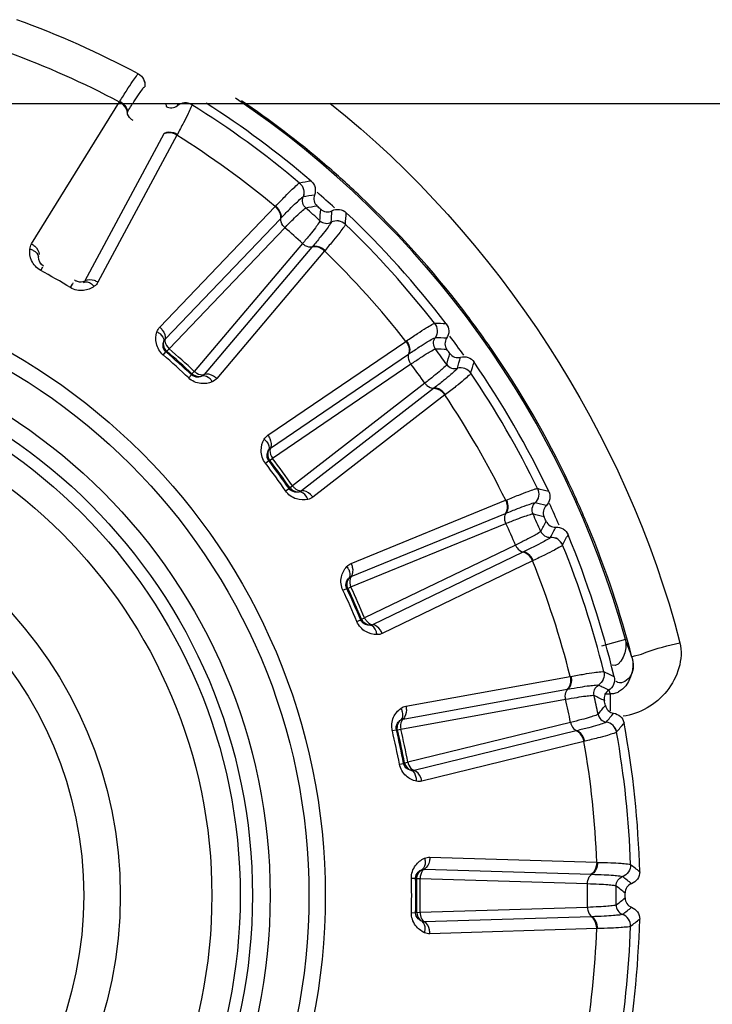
# Model space of a CAD drawing. Header units: millimetres. Extents: x 0 to 4000, y 0 to 3000.
# Tile 85 of 119: x 1580 to 1594, y 1674 to 1693. Entities that reach past the tile are written whole.
import ezdxf

# ---------------------------------------------------------------- set-up
doc = ezdxf.new("R2010")
doc.units = ezdxf.units.MM
doc.header["$LTSCALE"] = 219.99956
doc.layers.get('0').update_dxf_attribs({"linetype": 'CONTINUOUS'})
doc.layers.add('SUPERFICI', color=7, linetype='CONTINUOUS')

msp = doc.modelspace()

# ---------------------------------------------------------------- linework, layer by layer
at = {"color": 9, "linetype": 'CONTINUOUS'}
for p, q in [((1581.913, 1692.381), (1581.914, 1692.381)), ((1579.756, 1688.945), (1581.532, 1691.813)), ((1581.532, 1691.813), (1581.54, 1691.826)), ((1582.466, 1691.78), (1582.475, 1691.721)), ((1582.697, 1691.78), (1582.703, 1691.739)), ((1582.703, 1691.739), (1582.703, 1691.738)), ((1582.99, 1691.78), (1582.993, 1691.758)), ((1582.993, 1691.758), (1582.994, 1691.757)), ((1581.684, 1691.596), (1581.691, 1691.607)), ((1582.428, 1691.167), (1580.832, 1688.197)), ((1582.692, 1691.143), (1581.096, 1688.171)), ((1582.699, 1691.156), (1582.692, 1691.143)), ((1585.171, 1690.175), (1585.171, 1690.175)), ((1585.242, 1689.893), (1585.243, 1689.893)), ((1582.346, 1687.262), (1584.68, 1689.699)), ((1584.68, 1689.699), (1584.69, 1689.71)), ((1582.453, 1687.019), (1584.784, 1689.455)), ((1584.784, 1689.455), (1584.793, 1689.465)), ((1585.81, 1689.383), (1585.81, 1689.382)), ((1586.098, 1689.341), (1586.098, 1689.34)), ((1585.422, 1688.881), (1583.243, 1686.307)), ((1585.431, 1688.891), (1585.422, 1688.881)), ((1585.675, 1688.802), (1583.496, 1686.227)), ((1585.685, 1688.814), (1585.675, 1688.802)), ((1579.94, 1688.409), (1579.98, 1688.483)), ((1580.54, 1688.062), (1580.584, 1688.134)), ((1580.588, 1688.158), (1580.584, 1688.134)), ((1587.899, 1687.34), (1587.899, 1687.34)), ((1584.53, 1685.078), (1587.32, 1686.976)), ((1587.32, 1686.976), (1587.332, 1686.985)), ((1587.91, 1687.05), (1587.911, 1687.05)), ((1582.415, 1686.7), (1582.47, 1686.765)), ((1582.47, 1686.765), (1582.491, 1686.775)), ((1584.584, 1684.818), (1587.371, 1686.716)), ((1587.371, 1686.716), (1587.382, 1686.724)), ((1582.93, 1686.236), (1582.988, 1686.298)), ((1582.997, 1686.32), (1582.988, 1686.298)), ((1588.359, 1686.432), (1588.359, 1686.432)), ((1588.632, 1686.332), (1588.632, 1686.331)), ((1587.875, 1686.022), (1585.209, 1683.958)), ((1588.107, 1685.893), (1585.44, 1683.827)), ((1587.886, 1686.03), (1587.875, 1686.022)), ((1588.119, 1685.902), (1588.107, 1685.893)), ((1584.481, 1684.515), (1584.548, 1684.566)), ((1584.548, 1684.566), (1584.571, 1684.572)), ((1584.888, 1683.953), (1584.958, 1684.001)), ((1584.971, 1684.021), (1584.958, 1684.001)), ((1589.978, 1684), (1589.978, 1684)), ((1586.213, 1682.488), (1589.335, 1683.764)), ((1589.335, 1683.764), (1589.349, 1683.77)), ((1589.928, 1683.714), (1589.929, 1683.713)), ((1586.211, 1682.222), (1589.332, 1683.5)), ((1589.332, 1683.5), (1589.344, 1683.505)), ((1590.24, 1683.016), (1590.239, 1683.016)), ((1589.681, 1682.715), (1586.643, 1681.251)), ((1589.693, 1682.721), (1589.681, 1682.715)), ((1590.486, 1682.861), (1590.485, 1682.86)), ((1589.88, 1682.541), (1586.842, 1681.074)), ((1589.894, 1682.547), (1589.88, 1682.541)), ((1586.047, 1681.947), (1586.123, 1681.983)), ((1586.123, 1681.983), (1586.147, 1681.984)), ((1586.329, 1681.313), (1586.407, 1681.346)), ((1586.424, 1681.363), (1586.407, 1681.346)), ((1591.755, 1680.953), (1591.274, 1680.82)), ((1591.317, 1680.301), (1591.318, 1680.301)), ((1587.32, 1679.605), (1590.64, 1680.204)), ((1590.64, 1680.204), (1590.654, 1680.207)), ((1587.263, 1679.345), (1590.581, 1679.946)), ((1590.581, 1679.946), (1590.594, 1679.948)), ((1591.209, 1680.031), (1591.21, 1680.03)), ((1591.42, 1679.929), (1591.448, 1679.85)), ((1591.448, 1679.85), (1591.33, 1679.85)), ((1587.045, 1679.11), (1587.127, 1679.129)), ((1587.127, 1679.129), (1587.15, 1679.125)), ((1590.759, 1679.106), (1587.484, 1678.305)), ((1590.772, 1679.109), (1590.759, 1679.106)), ((1591.368, 1679.284), (1591.368, 1679.283)), ((1591.577, 1679.081), (1591.576, 1679.08)), ((1590.918, 1678.894), (1587.642, 1678.091)), ((1590.933, 1678.897), (1590.918, 1678.894)), ((1587.189, 1678.431), (1587.272, 1678.447)), ((1587.292, 1678.46), (1587.272, 1678.447)), ((1587.803, 1676.554), (1591.175, 1676.45)), ((1591.175, 1676.45), (1591.19, 1676.449)), ((1591.857, 1676.404), (1591.858, 1676.404)), ((1587.431, 1676.127), (1587.516, 1676.129)), ((1587.516, 1676.129), (1587.538, 1676.12)), ((1587.693, 1676.312), (1591.064, 1676.21)), ((1591.064, 1676.21), (1591.077, 1676.209)), ((1591.696, 1676.162), (1591.697, 1676.162)), ((1587.431, 1675.433), (1587.516, 1675.431)), ((1587.538, 1675.44), (1587.516, 1675.431)), ((1591.064, 1675.351), (1587.693, 1675.249)), ((1591.077, 1675.351), (1591.064, 1675.351)), ((1591.697, 1675.399), (1591.696, 1675.398)), ((1591.858, 1675.157), (1591.857, 1675.156)), ((1591.175, 1675.111), (1587.803, 1675.006)), ((1591.19, 1675.111), (1591.175, 1675.111))]:
    msp.add_line(p, q, dxfattribs=at)
at = {"color": 7, "linetype": 'CONTINUOUS'}
msp.add_line((1317.125, 1691.78), (1648.973, 1691.78), dxfattribs=at)
at = {"color": 9, "linetype": 'CONTINUOUS'}
for radius in [12.641, 12.312, 11.526, 11.17, 10.922]:
    msp.add_circle((1573.049, 1675.78), radius, dxfattribs=at)
at = {"color": 7, "linetype": 'CONTINUOUS'}
for radius in [10.349, 8.5, 7.76]:
    msp.add_circle((1573.049, 1675.78), radius, dxfattribs=at)
at = {"color": 9, "linetype": 'CONTINUOUS'}
for centre, radius, start, end in [((1573.049, 1675.78), 18.819, 61.9001, 70.0999), ((1573.049, 1675.78), 18.138, 62.1157, 69.8843), ((1573.049, 1675.78), 19.409, 123.941, 344.2998), ((1573.049, 1675.78), 19.409, 15.457, 56.0917), ((1573.014, 1675.729), 19.498, 49.4776, 55.7154), ((1573.049, 1675.78), 18.819, 49.9001, 58.0999), ((1573.049, 1675.78), 18.138, 50.1157, 57.8843), ((1573.012, 1675.726), 19.502, 46.6528, 49.4782), ((1597.915, 1617.531), 73.753, 99.76761, 99.95), ((1598.041, 1616.661), 74.342, 99.73327, 99.9125), ((1573.049, 1675.78), 18.909, 47.2781, 48.7167), ((1573.037, 1675.757), 19.462, 37.4533, 46.6432), ((1598.137, 1615.943), 74.837, 99.70276, 99.87948), ((1510.917, 1694.476), 74.837, 356.12065, 356.29737), ((1511.641, 1694.455), 74.342, 356.0875, 356.26673), ((1512.52, 1694.421), 73.753, 356.05014, 356.23253), ((1573.049, 1675.78), 18.819, 37.9001, 46.0999), ((1573.049, 1675.78), 18.138, 38.1157, 45.8843), ((1573.049, 1675.78), 14.387, 58.6186, 61.3814), ((1573.023, 1675.749), 19.478, 34.6107, 37.4472), ((1585.261, 1613.634), 73.753, 87.76761, 87.95), ((1573.049, 1675.78), 18.909, 35.2557, 36.7079), ((1585.203, 1612.757), 74.342, 87.73327, 87.9125), ((1573.049, 1675.78), 14.387, 46.6186, 49.3814), ((1573.049, 1675.78), 14.471, 46.6186, 49.3814), ((1585.148, 1612.035), 74.837, 87.70276, 87.87948), ((1516.162, 1706.986), 74.837, 344.12065, 344.29737), ((1573.045, 1675.767), 19.449, 25.4059, 34.6034), ((1516.866, 1706.815), 74.342, 344.0875, 344.26673), ((1517.718, 1706.599), 73.753, 344.05014, 344.23253), ((1573.049, 1675.78), 18.819, 25.9001, 34.0999), ((1573.049, 1675.78), 18.138, 26.1157, 33.8843), ((1573.049, 1675.78), 14.387, 34.6186, 37.3814), ((1573.049, 1675.78), 14.471, 34.6186, 37.3814), ((1572.958, 1675.729), 19.544, 22.5776, 25.3971), ((1572.073, 1612.453), 73.753, 75.76761, 75.95), ((1571.834, 1611.607), 74.342, 75.73327, 75.9125), ((1573.049, 1675.78), 18.909, 23.3139, 24.7522), ((1571.63, 1610.912), 74.837, 75.70276, 75.87948), ((1523.893, 1718.131), 74.837, 332.12065, 332.29737), ((1524.546, 1717.818), 74.342, 332.0875, 332.26673), ((1573.006, 1675.747), 19.493, 14.3923, 22.5836), ((1525.335, 1717.429), 73.753, 332.05014, 332.23253), ((1573.049, 1675.78), 18.819, 13.9001, 22.0999), ((1573.049, 1675.78), 18.138, 14.1157, 21.8843), ((1573.049, 1675.78), 14.387, 22.6186, 25.3814), ((1573.049, 1675.78), 14.471, 22.6186, 25.3814), ((1572.884, 1673.848), 20.164, 19.5407, 20.6318), ((1558.928, 1614.04), 73.753, 63.76761, 63.95), ((1558.518, 1613.262), 74.342, 63.73327, 63.9125), ((1558.175, 1612.625), 74.837, 63.70276, 63.87948), ((1533.773, 1727.426), 74.837, 320.12065, 320.29737), ((1604.013, 1679.748), 12.568, 180.6928, 181.085), ((1534.346, 1726.983), 74.342, 320.0875, 320.26673), ((1573.049, 1675.78), 14.387, 10.6186, 13.3814), ((1573.049, 1675.78), 14.471, 10.6186, 13.3814), ((1535.037, 1726.439), 73.753, 320.05014, 320.23253), ((1573.049, 1675.78), 18.819, 1.9001, 10.0999), ((1573.049, 1675.78), 18.138, 2.1157, 9.8843), ((1546.4, 1618.325), 73.753, 51.76761, 51.95), ((1573.049, 1675.78), 14.387, 358.6186, 1.3814), ((1573.049, 1675.78), 14.471, 358.6186, 1.3814), ((1545.838, 1617.649), 74.342, 51.73327, 51.9125), ((1545.369, 1617.097), 74.837, 51.70276, 51.87948), ((1545.369, 1734.463), 74.837, 308.12065, 308.29737), ((1545.838, 1733.911), 74.342, 308.0875, 308.26673), ((1573.049, 1675.78), 18.819, 349.9001, 358.0999), ((1546.4, 1733.236), 73.753, 308.05014, 308.23253), ((1573.049, 1675.78), 18.138, 350.1157, 357.8843)]:
    msp.add_arc(centre, radius, start, end, dxfattribs=at)
at = {"color": 7, "linetype": 'CONTINUOUS'}
for radius, start, end in [(19, 49.4429, 57.4142), (18.7, 47.8479, 48.1521), (19, 37.4429, 46.5571), (18.7, 35.8479, 36.1521), (19, 25.4429, 34.5571), (18.7, 23.8479, 24.1521), (19, 13.4429, 22.5571), (18.7, 11.8479, 12.1521), (19, 1.4429, 10.5571), (18.7, 359.8479, 0.1521), (19, 349.4429, 358.5571)]:
    msp.add_arc((1573.049, 1675.78), radius, start, end, dxfattribs=at)
at = {"color": 9, "linetype": 'CONTINUOUS'}
for points, knots in [([(1581.54, 1691.826), (1581.587, 1691.902), (1581.671, 1692.036), (1581.78, 1692.211), (1581.859, 1692.313), (1581.895, 1692.373), (1581.913, 1692.381)], [0, 0, 0, 0, 0.402637, 0.710677, 0.912127, 1, 1, 1, 1]), ([(1581.913, 1692.381), (1581.958, 1692.357), (1582.034, 1692.279), (1582.05, 1692.17), (1582.041, 1692.12)], [0, 0, 0, 0, 0.499945, 1, 1, 1, 1]), ([(1581.914, 1692.381), (1581.958, 1692.357), (1582.035, 1692.279), (1582.051, 1692.171), (1582.042, 1692.12)], [0, 0, 0, 0, 0.499968, 1, 1, 1, 1]), ([(1581.691, 1691.607), (1581.735, 1691.678), (1581.814, 1691.801), (1581.916, 1691.962), (1581.99, 1692.058), (1582.024, 1692.112), (1582.041, 1692.12)], [0, 0, 0, 0, 0.400593, 0.707917, 0.910027, 1, 1, 1, 1]), ([(1581.532, 1691.813), (1581.554, 1691.8), (1581.627, 1691.748), (1581.685, 1691.661), (1581.684, 1691.596)], [0, 0, 0, 0, 0.283838, 1, 1, 1, 1]), ([(1581.54, 1691.826), (1581.562, 1691.813), (1581.635, 1691.761), (1581.693, 1691.672), (1581.691, 1691.607)], [0, 0, 0, 0, 0.283026, 1, 1, 1, 1]), ([(1582.475, 1691.721), (1582.509, 1691.701), (1582.593, 1691.681), (1582.672, 1691.713), (1582.703, 1691.739)], [0, 0, 0, 0, 0.499968, 1, 1, 1, 1]), ([(1582.994, 1691.757), (1582.996, 1691.737), (1582.962, 1691.677), (1582.913, 1691.557), (1582.815, 1691.375), (1582.742, 1691.235), (1582.699, 1691.156)], [0, 0, 0, 0, 0.087869, 0.289341, 0.597382, 1, 1, 1, 1]), ([(1582.993, 1691.758), (1582.95, 1691.785), (1582.844, 1691.812), (1582.742, 1691.771), (1582.703, 1691.739)], [0, 0, 0, 0, 0.499968, 1, 1, 1, 1]), ([(1582.994, 1691.757), (1582.95, 1691.784), (1582.844, 1691.811), (1582.743, 1691.77), (1582.703, 1691.738)], [0, 0, 0, 0, 0.499945, 1, 1, 1, 1]), ([(1581.811, 1691.436), (1581.793, 1691.446), (1581.737, 1691.487), (1581.691, 1691.557), (1581.691, 1691.607)], [0, 0, 0, 0, 0.284072, 1, 1, 1, 1]), ([(1582.692, 1691.143), (1582.67, 1691.156), (1582.589, 1691.193), (1582.484, 1691.2), (1582.428, 1691.167)], [0, 0, 0, 0, 0.283838, 1, 1, 1, 1]), ([(1582.699, 1691.156), (1582.677, 1691.169), (1582.595, 1691.206), (1582.49, 1691.212), (1582.434, 1691.179)], [0, 0, 0, 0, 0.283026, 1, 1, 1, 1]), ([(1584.69, 1689.71), (1584.752, 1689.775), (1584.863, 1689.888), (1585.005, 1690.036), (1585.104, 1690.12), (1585.151, 1690.171), (1585.171, 1690.175)], [0, 0, 0, 0, 0.402637, 0.710677, 0.912127, 1, 1, 1, 1]), ([(1585.171, 1690.175), (1585.21, 1690.143), (1585.269, 1690.05), (1585.262, 1689.941), (1585.243, 1689.893)], [0, 0, 0, 0, 0.499968, 1, 1, 1, 1]), ([(1585.171, 1690.175), (1585.209, 1690.142), (1585.268, 1690.05), (1585.261, 1689.941), (1585.242, 1689.893)], [0, 0, 0, 0, 0.499945, 1, 1, 1, 1]), ([(1584.793, 1689.465), (1584.851, 1689.525), (1584.953, 1689.629), (1585.086, 1689.765), (1585.179, 1689.843), (1585.224, 1689.889), (1585.242, 1689.893)], [0, 0, 0, 0, 0.400593, 0.707917, 0.910027, 1, 1, 1, 1]), ([(1585.297, 1689.671), (1585.267, 1689.697), (1585.222, 1689.77), (1585.229, 1689.856), (1585.243, 1689.893)], [0, 0, 0, 0, 0.499968, 1, 1, 1, 1]), ([(1584.68, 1689.699), (1584.699, 1689.681), (1584.759, 1689.616), (1584.798, 1689.518), (1584.784, 1689.455)], [0, 0, 0, 0, 0.283838, 1, 1, 1, 1]), ([(1584.69, 1689.71), (1584.709, 1689.692), (1584.769, 1689.626), (1584.808, 1689.528), (1584.793, 1689.465)], [0, 0, 0, 0, 0.283026, 1, 1, 1, 1]), ([(1584.874, 1689.272), (1584.859, 1689.286), (1584.812, 1689.338), (1584.782, 1689.415), (1584.793, 1689.465)], [0, 0, 0, 0, 0.284072, 1, 1, 1, 1]), ([(1585.81, 1689.382), (1585.808, 1689.363), (1585.767, 1689.314), (1585.699, 1689.214), (1585.577, 1689.067), (1585.484, 1688.954), (1585.431, 1688.891)], [0, 0, 0, 0, 0.089971, 0.2921, 0.599425, 1, 1, 1, 1]), ([(1585.583, 1689.413), (1585.612, 1689.386), (1585.69, 1689.349), (1585.774, 1689.365), (1585.81, 1689.383)], [0, 0, 0, 0, 0.499968, 1, 1, 1, 1]), ([(1586.098, 1689.34), (1586.096, 1689.321), (1586.05, 1689.268), (1585.977, 1689.161), (1585.844, 1689.004), (1585.743, 1688.882), (1585.685, 1688.814)], [0, 0, 0, 0, 0.087869, 0.289341, 0.597382, 1, 1, 1, 1]), ([(1586.098, 1689.341), (1586.061, 1689.376), (1585.963, 1689.425), (1585.855, 1689.406), (1585.81, 1689.383)], [0, 0, 0, 0, 0.499968, 1, 1, 1, 1]), ([(1586.098, 1689.34), (1586.061, 1689.375), (1585.963, 1689.424), (1585.855, 1689.405), (1585.81, 1689.382)], [0, 0, 0, 0, 0.499945, 1, 1, 1, 1]), ([(1579.756, 1688.945), (1579.778, 1688.932), (1579.851, 1688.88), (1579.911, 1688.793), (1579.911, 1688.728)], [0, 0, 0, 0, 0.283328, 1, 1, 1, 1]), ([(1585.231, 1688.951), (1585.246, 1688.938), (1585.303, 1688.896), (1585.383, 1688.874), (1585.431, 1688.891)], [0, 0, 0, 0, 0.284072, 1, 1, 1, 1]), ([(1585.675, 1688.802), (1585.656, 1688.819), (1585.585, 1688.872), (1585.483, 1688.901), (1585.422, 1688.881)], [0, 0, 0, 0, 0.283838, 1, 1, 1, 1]), ([(1585.685, 1688.814), (1585.666, 1688.831), (1585.594, 1688.884), (1585.492, 1688.912), (1585.431, 1688.891)], [0, 0, 0, 0, 0.283026, 1, 1, 1, 1]), ([(1579.94, 1688.409), (1579.86, 1688.452), (1579.737, 1688.588), (1579.713, 1688.763), (1579.721, 1688.841)], [0, 0, 0, 0, 0.536509, 1, 1, 1, 1]), ([(1579.721, 1688.841), (1579.745, 1688.834), (1579.819, 1688.808), (1579.893, 1688.739), (1579.895, 1688.682)], [0, 0, 0, 0, 0.303467, 1, 1, 1, 1]), ([(1581.023, 1688.088), (1580.96, 1688.043), (1580.796, 1687.976), (1580.618, 1688.015), (1580.54, 1688.062)], [0, 0, 0, 0, 0.463856, 1, 1, 1, 1]), ([(1580.623, 1688.216), (1580.641, 1688.206), (1580.705, 1688.177), (1580.787, 1688.171), (1580.832, 1688.197)], [0, 0, 0, 0, 0.283581, 1, 1, 1, 1]), ([(1581.023, 1688.088), (1581.006, 1688.106), (1580.946, 1688.157), (1580.849, 1688.186), (1580.799, 1688.16)], [0, 0, 0, 0, 0.303467, 1, 1, 1, 1]), ([(1581.096, 1688.171), (1581.074, 1688.184), (1580.993, 1688.221), (1580.888, 1688.229), (1580.832, 1688.197)], [0, 0, 0, 0, 0.283328, 1, 1, 1, 1]), ([(1582.346, 1687.262), (1582.365, 1687.245), (1582.426, 1687.18), (1582.466, 1687.082), (1582.453, 1687.019)], [0, 0, 0, 0, 0.283328, 1, 1, 1, 1]), ([(1587.332, 1686.985), (1587.406, 1687.036), (1587.538, 1687.123), (1587.708, 1687.239), (1587.822, 1687.301), (1587.879, 1687.341), (1587.899, 1687.34)], [0, 0, 0, 0, 0.402637, 0.710677, 0.912127, 1, 1, 1, 1]), ([(1587.899, 1687.34), (1587.931, 1687.3), (1587.969, 1687.198), (1587.939, 1687.092), (1587.911, 1687.05)], [0, 0, 0, 0, 0.499968, 1, 1, 1, 1]), ([(1587.899, 1687.34), (1587.93, 1687.3), (1587.968, 1687.198), (1587.938, 1687.092), (1587.91, 1687.05)], [0, 0, 0, 0, 0.499945, 1, 1, 1, 1]), ([(1582.415, 1686.7), (1582.346, 1686.759), (1582.253, 1686.917), (1582.267, 1687.094), (1582.29, 1687.168)], [0, 0, 0, 0, 0.536494, 1, 1, 1, 1]), ([(1582.29, 1687.168), (1582.312, 1687.157), (1582.38, 1687.116), (1582.437, 1687.032), (1582.428, 1686.977)], [0, 0, 0, 0, 0.303467, 1, 1, 1, 1]), ([(1582.47, 1686.765), (1582.436, 1686.794), (1582.4, 1686.872), (1582.416, 1686.948), (1582.428, 1686.977)], [0, 0, 0, 0, 0.592751, 1, 1, 1, 1]), ([(1582.453, 1687.019), (1582.45, 1687.004), (1582.449, 1686.931), (1582.494, 1686.864), (1582.535, 1686.826)], [0, 0, 0, 0, 0.216192, 1, 1, 1, 1]), ([(1587.32, 1686.976), (1587.335, 1686.955), (1587.38, 1686.879), (1587.398, 1686.775), (1587.371, 1686.716)], [0, 0, 0, 0, 0.283838, 1, 1, 1, 1]), ([(1587.332, 1686.985), (1587.347, 1686.964), (1587.392, 1686.887), (1587.409, 1686.783), (1587.382, 1686.724)], [0, 0, 0, 0, 0.283026, 1, 1, 1, 1]), ([(1587.382, 1686.724), (1587.451, 1686.77), (1587.572, 1686.851), (1587.731, 1686.957), (1587.837, 1687.014), (1587.891, 1687.05), (1587.91, 1687.05)], [0, 0, 0, 0, 0.400593, 0.707917, 0.910027, 1, 1, 1, 1]), ([(1587.917, 1686.821), (1587.894, 1686.853), (1587.865, 1686.934), (1587.889, 1687.016), (1587.911, 1687.05)], [0, 0, 0, 0, 0.499968, 1, 1, 1, 1]), ([(1587.421, 1686.519), (1587.409, 1686.535), (1587.374, 1686.596), (1587.361, 1686.678), (1587.382, 1686.724)], [0, 0, 0, 0, 0.284072, 1, 1, 1, 1]), ([(1588.144, 1686.509), (1588.167, 1686.477), (1588.235, 1686.425), (1588.321, 1686.422), (1588.359, 1686.432)], [0, 0, 0, 0, 0.499968, 1, 1, 1, 1]), ([(1583.204, 1686.278), (1583.177, 1686.264), (1583.103, 1686.239), (1583.021, 1686.267), (1582.988, 1686.298)], [0, 0, 0, 0, 0.406732, 1, 1, 1, 1]), ([(1583.043, 1686.369), (1583.058, 1686.356), (1583.115, 1686.314), (1583.194, 1686.291), (1583.243, 1686.307)], [0, 0, 0, 0, 0.283581, 1, 1, 1, 1]), ([(1583.408, 1686.161), (1583.395, 1686.182), (1583.347, 1686.245), (1583.258, 1686.293), (1583.204, 1686.278)], [0, 0, 0, 0, 0.303467, 1, 1, 1, 1]), ([(1583.496, 1686.227), (1583.477, 1686.244), (1583.406, 1686.298), (1583.305, 1686.328), (1583.243, 1686.307)], [0, 0, 0, 0, 0.283328, 1, 1, 1, 1]), ([(1588.359, 1686.432), (1588.353, 1686.414), (1588.302, 1686.374), (1588.215, 1686.29), (1588.066, 1686.172), (1587.952, 1686.081), (1587.886, 1686.03)], [0, 0, 0, 0, 0.089971, 0.2921, 0.599425, 1, 1, 1, 1]), ([(1588.632, 1686.331), (1588.626, 1686.312), (1588.571, 1686.27), (1588.477, 1686.181), (1588.314, 1686.054), (1588.19, 1685.957), (1588.119, 1685.902)], [0, 0, 0, 0, 0.087869, 0.289341, 0.597382, 1, 1, 1, 1]), ([(1588.632, 1686.332), (1588.604, 1686.374), (1588.518, 1686.442), (1588.408, 1686.446), (1588.359, 1686.432)], [0, 0, 0, 0, 0.499968, 1, 1, 1, 1]), ([(1588.632, 1686.331), (1588.604, 1686.373), (1588.518, 1686.441), (1588.408, 1686.445), (1588.359, 1686.432)], [0, 0, 0, 0, 0.499945, 1, 1, 1, 1]), ([(1583.408, 1686.161), (1583.337, 1686.13), (1583.163, 1686.098), (1582.996, 1686.174), (1582.93, 1686.236)], [0, 0, 0, 0, 0.463856, 1, 1, 1, 1]), ([(1587.703, 1686.131), (1587.715, 1686.114), (1587.762, 1686.062), (1587.835, 1686.024), (1587.886, 1686.03)], [0, 0, 0, 0, 0.284072, 1, 1, 1, 1]), ([(1588.107, 1685.893), (1588.092, 1685.913), (1588.033, 1685.98), (1587.94, 1686.029), (1587.875, 1686.022)], [0, 0, 0, 0, 0.283838, 1, 1, 1, 1]), ([(1588.119, 1685.902), (1588.104, 1685.923), (1588.044, 1685.989), (1587.95, 1686.038), (1587.886, 1686.03)], [0, 0, 0, 0, 0.283026, 1, 1, 1, 1]), ([(1584.53, 1685.078), (1584.546, 1685.058), (1584.591, 1684.981), (1584.61, 1684.877), (1584.584, 1684.818)], [0, 0, 0, 0, 0.283328, 1, 1, 1, 1]), ([(1584.481, 1684.515), (1584.426, 1684.586), (1584.368, 1684.76), (1584.417, 1684.93), (1584.456, 1684.998)], [0, 0, 0, 0, 0.536509, 1, 1, 1, 1]), ([(1584.456, 1684.998), (1584.475, 1684.982), (1584.533, 1684.928), (1584.572, 1684.835), (1584.551, 1684.782)], [0, 0, 0, 0, 0.303467, 1, 1, 1, 1]), ([(1584.548, 1684.566), (1584.52, 1684.601), (1584.502, 1684.686), (1584.534, 1684.757), (1584.551, 1684.782)], [0, 0, 0, 0, 0.592774, 1, 1, 1, 1]), ([(1584.584, 1684.818), (1584.578, 1684.804), (1584.562, 1684.733), (1584.592, 1684.658), (1584.624, 1684.613)], [0, 0, 0, 0, 0.216192, 1, 1, 1, 1]), ([(1585.34, 1683.781), (1585.264, 1683.765), (1585.087, 1683.77), (1584.94, 1683.879), (1584.888, 1683.953)], [0, 0, 0, 0, 0.463856, 1, 1, 1, 1]), ([(1585.165, 1683.937), (1585.135, 1683.929), (1585.058, 1683.921), (1584.983, 1683.964), (1584.958, 1684.001)], [0, 0, 0, 0, 0.406732, 1, 1, 1, 1]), ([(1585.026, 1684.06), (1585.038, 1684.044), (1585.085, 1683.991), (1585.158, 1683.952), (1585.209, 1683.958)], [0, 0, 0, 0, 0.283581, 1, 1, 1, 1]), ([(1585.34, 1683.781), (1585.332, 1683.804), (1585.298, 1683.875), (1585.221, 1683.941), (1585.165, 1683.937)], [0, 0, 0, 0, 0.303467, 1, 1, 1, 1]), ([(1585.44, 1683.827), (1585.425, 1683.847), (1585.366, 1683.915), (1585.273, 1683.965), (1585.209, 1683.958)], [0, 0, 0, 0, 0.283328, 1, 1, 1, 1]), ([(1589.349, 1683.77), (1589.433, 1683.805), (1589.579, 1683.863), (1589.77, 1683.941), (1589.894, 1683.977), (1589.958, 1684.005), (1589.978, 1684)], [0, 0, 0, 0, 0.402637, 0.710677, 0.912128, 1, 1, 1, 1]), ([(1589.978, 1684), (1590, 1683.955), (1590.016, 1683.846), (1589.965, 1683.749), (1589.928, 1683.714)], [0, 0, 0, 0, 0.499945, 1, 1, 1, 1]), ([(1589.978, 1684), (1590.001, 1683.954), (1590.017, 1683.846), (1589.965, 1683.749), (1589.929, 1683.713)], [0, 0, 0, 0, 0.499968, 1, 1, 1, 1]), ([(1589.335, 1683.764), (1589.346, 1683.741), (1589.374, 1683.657), (1589.37, 1683.551), (1589.332, 1683.5)], [0, 0, 0, 0, 0.283838, 1, 1, 1, 1]), ([(1589.349, 1683.77), (1589.36, 1683.747), (1589.388, 1683.662), (1589.383, 1683.556), (1589.344, 1683.505)], [0, 0, 0, 0, 0.283026, 1, 1, 1, 1]), ([(1589.344, 1683.505), (1589.421, 1683.536), (1589.557, 1683.589), (1589.734, 1683.66), (1589.85, 1683.693), (1589.91, 1683.718), (1589.928, 1683.714)], [0, 0, 0, 0, 0.400593, 0.707917, 0.910027, 1, 1, 1, 1]), ([(1589.888, 1683.488), (1589.871, 1683.524), (1589.86, 1683.61), (1589.901, 1683.685), (1589.929, 1683.713)], [0, 0, 0, 0, 0.499968, 1, 1, 1, 1]), ([(1589.34, 1683.296), (1589.332, 1683.314), (1589.31, 1683.381), (1589.313, 1683.464), (1589.344, 1683.505)], [0, 0, 0, 0, 0.284072, 1, 1, 1, 1]), ([(1590.044, 1683.136), (1590.06, 1683.1), (1590.116, 1683.035), (1590.2, 1683.014), (1590.24, 1683.016)], [0, 0, 0, 0, 0.499968, 1, 1, 1, 1]), ([(1590.239, 1683.016), (1590.23, 1682.999), (1590.172, 1682.971), (1590.069, 1682.907), (1589.898, 1682.823), (1589.768, 1682.757), (1589.693, 1682.721)], [0, 0, 0, 0, 0.089971, 0.2921, 0.599425, 1, 1, 1, 1]), ([(1590.485, 1682.86), (1590.466, 1682.907), (1590.396, 1682.992), (1590.29, 1683.019), (1590.239, 1683.016)], [0, 0, 0, 0, 0.499945, 1, 1, 1, 1]), ([(1590.486, 1682.861), (1590.466, 1682.908), (1590.397, 1682.993), (1590.29, 1683.019), (1590.24, 1683.016)], [0, 0, 0, 0, 0.499968, 1, 1, 1, 1]), ([(1589.535, 1682.858), (1589.543, 1682.839), (1589.578, 1682.778), (1589.642, 1682.726), (1589.693, 1682.721)], [0, 0, 0, 0, 0.284072, 1, 1, 1, 1]), ([(1589.88, 1682.541), (1589.87, 1682.564), (1589.826, 1682.642), (1589.745, 1682.709), (1589.681, 1682.715)], [0, 0, 0, 0, 0.283838, 1, 1, 1, 1]), ([(1589.894, 1682.547), (1589.883, 1682.571), (1589.839, 1682.648), (1589.757, 1682.715), (1589.693, 1682.721)], [0, 0, 0, 0, 0.283026, 1, 1, 1, 1]), ([(1590.485, 1682.86), (1590.476, 1682.843), (1590.412, 1682.814), (1590.302, 1682.746), (1590.117, 1682.656), (1589.975, 1682.586), (1589.894, 1682.547)], [0, 0, 0, 0, 0.087869, 0.289341, 0.597382, 1, 1, 1, 1]), ([(1586.213, 1682.488), (1586.223, 1682.465), (1586.252, 1682.38), (1586.249, 1682.275), (1586.211, 1682.222)], [0, 0, 0, 0, 0.283328, 1, 1, 1, 1]), ([(1586.047, 1681.947), (1586.008, 1682.029), (1585.987, 1682.211), (1586.071, 1682.366), (1586.123, 1682.425)], [0, 0, 0, 0, 0.536509, 1, 1, 1, 1]), ([(1586.123, 1682.425), (1586.139, 1682.406), (1586.184, 1682.341), (1586.202, 1682.241), (1586.171, 1682.194)], [0, 0, 0, 0, 0.303467, 1, 1, 1, 1]), ([(1586.123, 1681.983), (1586.104, 1682.024), (1586.103, 1682.11), (1586.149, 1682.173), (1586.171, 1682.194)], [0, 0, 0, 0, 0.592774, 1, 1, 1, 1]), ([(1586.211, 1682.222), (1586.202, 1682.21), (1586.172, 1682.143), (1586.185, 1682.064), (1586.208, 1682.013)], [0, 0, 0, 0, 0.216192, 1, 1, 1, 1]), ([(1586.735, 1681.05), (1586.657, 1681.051), (1586.485, 1681.093), (1586.364, 1681.23), (1586.329, 1681.313)], [0, 0, 0, 0, 0.463856, 1, 1, 1, 1]), ([(1586.596, 1681.24), (1586.565, 1681.238), (1586.488, 1681.246), (1586.424, 1681.304), (1586.407, 1681.346)], [0, 0, 0, 0, 0.406731, 1, 1, 1, 1]), ([(1586.486, 1681.389), (1586.494, 1681.37), (1586.529, 1681.309), (1586.593, 1681.256), (1586.643, 1681.251)], [0, 0, 0, 0, 0.283581, 1, 1, 1, 1]), ([(1586.735, 1681.05), (1586.731, 1681.075), (1586.713, 1681.151), (1586.652, 1681.232), (1586.596, 1681.24)], [0, 0, 0, 0, 0.303467, 1, 1, 1, 1]), ([(1586.842, 1681.074), (1586.832, 1681.098), (1586.788, 1681.176), (1586.708, 1681.244), (1586.643, 1681.251)], [0, 0, 0, 0, 0.283328, 1, 1, 1, 1]), ([(1592.856, 1680.885), (1592.933, 1680.557), (1592.689, 1679.813), (1592.045, 1679.449), (1591.708, 1679.4)], [0, 0, 0, 0, 0.497629, 1, 1, 1, 1]), ([(1591.887, 1680.592), (1591.918, 1680.472), (1591.946, 1680.235), (1591.693, 1680.046), (1591.604, 1680.085)], [0, 0, 0, 0, 0.562456, 1, 1, 1, 1]), ([(1590.654, 1680.207), (1590.743, 1680.223), (1590.899, 1680.25), (1591.101, 1680.286), (1591.23, 1680.296), (1591.299, 1680.309), (1591.317, 1680.301)], [0, 0, 0, 0, 0.402637, 0.710677, 0.912127, 1, 1, 1, 1]), ([(1591.317, 1680.301), (1591.329, 1680.252), (1591.322, 1680.142), (1591.252, 1680.058), (1591.209, 1680.031)], [0, 0, 0, 0, 0.499945, 1, 1, 1, 1]), ([(1591.318, 1680.301), (1591.33, 1680.251), (1591.323, 1680.142), (1591.253, 1680.058), (1591.21, 1680.03)], [0, 0, 0, 0, 0.499968, 1, 1, 1, 1]), ([(1590.64, 1680.204), (1590.645, 1680.179), (1590.655, 1680.09), (1590.629, 1679.988), (1590.581, 1679.946)], [0, 0, 0, 0, 0.283838, 1, 1, 1, 1]), ([(1590.654, 1680.207), (1590.66, 1680.182), (1590.67, 1680.093), (1590.643, 1679.99), (1590.594, 1679.948)], [0, 0, 0, 0, 0.283026, 1, 1, 1, 1]), ([(1591.604, 1680.085), (1591.597, 1680.088), (1591.582, 1680.095), (1591.567, 1680.104), (1591.56, 1680.108)], [0, 0, 0, 0, 0.480756, 1, 1, 1, 1]), ([(1590.546, 1679.744), (1590.542, 1679.764), (1590.535, 1679.834), (1590.556, 1679.914), (1590.594, 1679.948)], [0, 0, 0, 0, 0.284072, 1, 1, 1, 1]), ([(1590.594, 1679.948), (1590.676, 1679.963), (1590.82, 1679.987), (1591.007, 1680.019), (1591.128, 1680.027), (1591.192, 1680.038), (1591.209, 1680.031)], [0, 0, 0, 0, 0.400593, 0.707917, 0.910027, 1, 1, 1, 1]), ([(1591.122, 1679.819), (1591.114, 1679.858), (1591.121, 1679.943), (1591.176, 1680.009), (1591.21, 1680.03)], [0, 0, 0, 0, 0.499968, 1, 1, 1, 1]), ([(1591.446, 1679.776), (1591.445, 1679.751), (1591.445, 1679.69), (1591.445, 1679.63), (1591.446, 1679.596)], [0, 0, 0, 0, 0.428299, 1, 1, 1, 1]), ([(1591.448, 1679.85), (1591.447, 1679.841), (1591.446, 1679.816), (1591.446, 1679.792), (1591.446, 1679.776)], [0, 0, 0, 0, 0.369342, 1, 1, 1, 1]), ([(1591.618, 1679.893), (1591.592, 1679.879), (1591.537, 1679.858), (1591.478, 1679.85), (1591.448, 1679.851)], [0, 0, 0, 0, 0.491928, 1, 1, 1, 1]), ([(1587.045, 1679.11), (1587.024, 1679.198), (1587.042, 1679.38), (1587.156, 1679.515), (1587.219, 1679.561)], [0, 0, 0, 0, 0.536509, 1, 1, 1, 1]), ([(1587.219, 1679.561), (1587.23, 1679.539), (1587.261, 1679.466), (1587.258, 1679.365), (1587.218, 1679.326)], [0, 0, 0, 0, 0.303467, 1, 1, 1, 1]), ([(1587.32, 1679.605), (1587.325, 1679.58), (1587.336, 1679.491), (1587.311, 1679.388), (1587.263, 1679.345)], [0, 0, 0, 0, 0.283328, 1, 1, 1, 1]), ([(1587.127, 1679.129), (1587.116, 1679.173), (1587.134, 1679.257), (1587.192, 1679.309), (1587.218, 1679.326)], [0, 0, 0, 0, 0.592774, 1, 1, 1, 1]), ([(1587.263, 1679.345), (1587.251, 1679.335), (1587.208, 1679.276), (1587.205, 1679.196), (1587.216, 1679.141)], [0, 0, 0, 0, 0.216192, 1, 1, 1, 1]), ([(1591.202, 1679.442), (1591.21, 1679.403), (1591.252, 1679.328), (1591.329, 1679.29), (1591.368, 1679.284)], [0, 0, 0, 0, 0.499968, 1, 1, 1, 1]), ([(1590.646, 1679.275), (1590.65, 1679.256), (1590.672, 1679.189), (1590.724, 1679.124), (1590.772, 1679.109)], [0, 0, 0, 0, 0.284072, 1, 1, 1, 1]), ([(1590.918, 1678.894), (1590.913, 1678.919), (1590.886, 1679.004), (1590.821, 1679.087), (1590.759, 1679.106)], [0, 0, 0, 0, 0.283838, 1, 1, 1, 1]), ([(1591.368, 1679.283), (1591.355, 1679.27), (1591.292, 1679.254), (1591.179, 1679.213), (1590.994, 1679.165), (1590.853, 1679.129), (1590.772, 1679.109)], [0, 0, 0, 0, 0.089971, 0.2921, 0.599425, 1, 1, 1, 1]), ([(1590.933, 1678.897), (1590.927, 1678.922), (1590.9, 1679.008), (1590.834, 1679.09), (1590.772, 1679.109)], [0, 0, 0, 0, 0.283026, 1, 1, 1, 1]), ([(1591.577, 1679.081), (1591.568, 1679.131), (1591.517, 1679.228), (1591.419, 1679.276), (1591.368, 1679.284)], [0, 0, 0, 0, 0.499968, 1, 1, 1, 1]), ([(1591.576, 1679.08), (1591.567, 1679.131), (1591.516, 1679.228), (1591.418, 1679.276), (1591.368, 1679.283)], [0, 0, 0, 0, 0.499945, 1, 1, 1, 1]), ([(1591.576, 1679.08), (1591.563, 1679.066), (1591.495, 1679.05), (1591.373, 1679.006), (1591.173, 1678.957), (1591.02, 1678.918), (1590.933, 1678.897)], [0, 0, 0, 0, 0.087869, 0.289341, 0.597382, 1, 1, 1, 1]), ([(1587.532, 1678.09), (1587.455, 1678.106), (1587.296, 1678.183), (1587.206, 1678.342), (1587.189, 1678.431)], [0, 0, 0, 0, 0.463856, 1, 1, 1, 1]), ([(1587.435, 1678.304), (1587.405, 1678.309), (1587.33, 1678.332), (1587.28, 1678.403), (1587.272, 1678.447)], [0, 0, 0, 0, 0.406732, 1, 1, 1, 1]), ([(1587.358, 1678.472), (1587.363, 1678.453), (1587.384, 1678.386), (1587.435, 1678.321), (1587.484, 1678.305)], [0, 0, 0, 0, 0.283581, 1, 1, 1, 1]), ([(1587.532, 1678.09), (1587.533, 1678.114), (1587.531, 1678.193), (1587.488, 1678.285), (1587.435, 1678.304)], [0, 0, 0, 0, 0.303467, 1, 1, 1, 1]), ([(1587.642, 1678.091), (1587.636, 1678.116), (1587.61, 1678.201), (1587.546, 1678.285), (1587.484, 1678.305)], [0, 0, 0, 0, 0.283328, 1, 1, 1, 1]), ([(1587.431, 1676.127), (1587.429, 1676.217), (1587.484, 1676.392), (1587.624, 1676.5), (1587.695, 1676.532)], [0, 0, 0, 0, 0.536509, 1, 1, 1, 1]), ([(1587.695, 1676.532), (1587.702, 1676.509), (1587.717, 1676.431), (1587.693, 1676.332), (1587.645, 1676.302)], [0, 0, 0, 0, 0.303467, 1, 1, 1, 1]), ([(1587.803, 1676.554), (1587.803, 1676.528), (1587.795, 1676.439), (1587.75, 1676.344), (1587.693, 1676.312)], [0, 0, 0, 0, 0.283328, 1, 1, 1, 1]), ([(1591.175, 1676.45), (1591.175, 1676.424), (1591.166, 1676.336), (1591.12, 1676.241), (1591.064, 1676.21)], [0, 0, 0, 0, 0.283838, 1, 1, 1, 1]), ([(1591.19, 1676.449), (1591.19, 1676.424), (1591.181, 1676.335), (1591.134, 1676.24), (1591.077, 1676.209)], [0, 0, 0, 0, 0.283026, 1, 1, 1, 1]), ([(1591.19, 1676.449), (1591.28, 1676.447), (1591.438, 1676.441), (1591.644, 1676.434), (1591.772, 1676.417), (1591.842, 1676.416), (1591.857, 1676.404)], [0, 0, 0, 0, 0.402637, 0.710677, 0.912127, 1, 1, 1, 1]), ([(1591.857, 1676.404), (1591.859, 1676.353), (1591.83, 1676.248), (1591.743, 1676.18), (1591.696, 1676.162)], [0, 0, 0, 0, 0.499945, 1, 1, 1, 1]), ([(1591.858, 1676.404), (1591.86, 1676.353), (1591.83, 1676.247), (1591.744, 1676.18), (1591.697, 1676.162)], [0, 0, 0, 0, 0.499968, 1, 1, 1, 1]), ([(1587.516, 1676.129), (1587.514, 1676.174), (1587.549, 1676.253), (1587.616, 1676.292), (1587.645, 1676.302)], [0, 0, 0, 0, 0.592774, 1, 1, 1, 1]), ([(1587.693, 1676.312), (1587.68, 1676.304), (1587.625, 1676.255), (1587.606, 1676.178), (1587.605, 1676.122)], [0, 0, 0, 0, 0.216192, 1, 1, 1, 1]), ([(1590.988, 1676.02), (1590.988, 1676.04), (1590.996, 1676.11), (1591.033, 1676.184), (1591.077, 1676.209)], [0, 0, 0, 0, 0.284072, 1, 1, 1, 1]), ([(1591.077, 1676.209), (1591.16, 1676.206), (1591.306, 1676.2), (1591.496, 1676.192), (1591.616, 1676.176), (1591.681, 1676.173), (1591.696, 1676.162)], [0, 0, 0, 0, 0.400593, 0.707917, 0.910027, 1, 1, 1, 1]), ([(1591.567, 1675.973), (1591.567, 1676.013), (1591.591, 1676.095), (1591.659, 1676.147), (1591.697, 1676.162)], [0, 0, 0, 0, 0.499968, 1, 1, 1, 1]), ([(1590.988, 1675.54), (1590.988, 1675.52), (1590.996, 1675.45), (1591.033, 1675.376), (1591.077, 1675.351)], [0, 0, 0, 0, 0.284072, 1, 1, 1, 1]), ([(1591.567, 1675.588), (1591.567, 1675.548), (1591.591, 1675.466), (1591.659, 1675.413), (1591.697, 1675.399)], [0, 0, 0, 0, 0.499968, 1, 1, 1, 1]), ([(1587.695, 1675.028), (1587.624, 1675.06), (1587.484, 1675.168), (1587.429, 1675.343), (1587.431, 1675.433)], [0, 0, 0, 0, 0.463856, 1, 1, 1, 1]), ([(1587.645, 1675.258), (1587.617, 1675.269), (1587.549, 1675.307), (1587.514, 1675.386), (1587.516, 1675.431)], [0, 0, 0, 0, 0.406732, 1, 1, 1, 1]), ([(1587.605, 1675.438), (1587.605, 1675.418), (1587.613, 1675.348), (1587.649, 1675.274), (1587.693, 1675.249)], [0, 0, 0, 0, 0.283581, 1, 1, 1, 1]), ([(1591.175, 1675.111), (1591.175, 1675.136), (1591.166, 1675.225), (1591.12, 1675.319), (1591.064, 1675.351)], [0, 0, 0, 0, 0.283838, 1, 1, 1, 1]), ([(1591.696, 1675.398), (1591.681, 1675.387), (1591.616, 1675.385), (1591.496, 1675.368), (1591.306, 1675.36), (1591.16, 1675.354), (1591.077, 1675.351)], [0, 0, 0, 0, 0.089971, 0.2921, 0.599425, 1, 1, 1, 1]), ([(1591.19, 1675.111), (1591.19, 1675.137), (1591.181, 1675.225), (1591.134, 1675.32), (1591.077, 1675.351)], [0, 0, 0, 0, 0.283026, 1, 1, 1, 1]), ([(1591.857, 1675.156), (1591.859, 1675.207), (1591.83, 1675.313), (1591.743, 1675.38), (1591.696, 1675.398)], [0, 0, 0, 0, 0.499945, 1, 1, 1, 1]), ([(1591.858, 1675.157), (1591.86, 1675.208), (1591.83, 1675.313), (1591.744, 1675.381), (1591.697, 1675.399)], [0, 0, 0, 0, 0.499968, 1, 1, 1, 1]), ([(1587.695, 1675.028), (1587.702, 1675.052), (1587.717, 1675.129), (1587.693, 1675.228), (1587.645, 1675.258)], [0, 0, 0, 0, 0.303467, 1, 1, 1, 1]), ([(1587.803, 1675.006), (1587.803, 1675.032), (1587.795, 1675.121), (1587.75, 1675.216), (1587.693, 1675.249)], [0, 0, 0, 0, 0.283328, 1, 1, 1, 1]), ([(1591.857, 1675.156), (1591.842, 1675.144), (1591.772, 1675.143), (1591.644, 1675.126), (1591.438, 1675.12), (1591.28, 1675.113), (1591.19, 1675.111)], [0, 0, 0, 0, 0.087869, 0.289341, 0.597382, 1, 1, 1, 1])]:
    msp.add_open_spline(points, degree=3, knots=knots, dxfattribs=at)
for points in [[(1585.78, 1691.792), (1589.173, 1689.096), (1591.778, 1685.083), (1592.856, 1680.885)], [(1579.721, 1688.841), (1579.725, 1688.877), (1579.737, 1688.913), (1579.756, 1688.945)], [(1579.999, 1688.498), (1579.937, 1688.532), (1579.892, 1688.612), (1579.895, 1688.682)], [(1581.096, 1688.171), (1581.079, 1688.139), (1581.053, 1688.11), (1581.023, 1688.088)], [(1582.29, 1687.168), (1582.302, 1687.203), (1582.321, 1687.236), (1582.346, 1687.262)], [(1582.491, 1686.775), (1582.438, 1686.821), (1582.41, 1686.909), (1582.428, 1686.977)], [(1582.428, 1686.977), (1582.433, 1686.992), (1582.441, 1687.009), (1582.455, 1687.015)], [(1582.997, 1686.32), (1583.048, 1686.272), (1583.138, 1686.254), (1583.204, 1686.278)], [(1583.243, 1686.307), (1583.233, 1686.296), (1583.218, 1686.283), (1583.203, 1686.284)], [(1583.496, 1686.227), (1583.473, 1686.199), (1583.442, 1686.176), (1583.408, 1686.161)], [(1584.456, 1684.998), (1584.474, 1685.029), (1584.5, 1685.058), (1584.53, 1685.078)], [(1584.571, 1684.572), (1584.528, 1684.628), (1584.52, 1684.719), (1584.551, 1684.782)], [(1584.551, 1684.782), (1584.559, 1684.796), (1584.57, 1684.811), (1584.586, 1684.813)], [(1584.971, 1684.021), (1585.011, 1683.964), (1585.095, 1683.927), (1585.165, 1683.937)], [(1585.209, 1683.958), (1585.197, 1683.948), (1585.18, 1683.939), (1585.165, 1683.943)], [(1585.44, 1683.827), (1585.411, 1683.804), (1585.376, 1683.788), (1585.34, 1683.781)], [(1586.123, 1682.425), (1586.148, 1682.452), (1586.179, 1682.474), (1586.213, 1682.488)], [(1586.147, 1681.984), (1586.117, 1682.048), (1586.127, 1682.139), (1586.171, 1682.194)], [(1586.171, 1682.194), (1586.182, 1682.206), (1586.196, 1682.219), (1586.212, 1682.217)], [(1586.424, 1681.363), (1586.451, 1681.298), (1586.526, 1681.245), (1586.596, 1681.24)], [(1586.643, 1681.251), (1586.629, 1681.244), (1586.611, 1681.239), (1586.597, 1681.246)], [(1586.842, 1681.074), (1586.809, 1681.058), (1586.772, 1681.05), (1586.735, 1681.05)], [(1591.755, 1680.953), (1591.807, 1680.763), (1591.668, 1680.361), (1591.484, 1680.43)], [(1591.887, 1680.593), (1591.951, 1680.351), (1591.84, 1680.008), (1591.618, 1679.893)], [(1587.219, 1679.561), (1587.249, 1679.583), (1587.284, 1679.598), (1587.32, 1679.605)], [(1587.15, 1679.125), (1587.134, 1679.194), (1587.164, 1679.281), (1587.218, 1679.326)], [(1587.218, 1679.326), (1587.231, 1679.335), (1587.247, 1679.344), (1587.262, 1679.34)], [(1587.292, 1678.46), (1587.305, 1678.391), (1587.367, 1678.323), (1587.435, 1678.304)], [(1587.484, 1678.305), (1587.469, 1678.301), (1587.449, 1678.3), (1587.437, 1678.31)], [(1587.642, 1678.091), (1587.606, 1678.082), (1587.568, 1678.082), (1587.532, 1678.09)], [(1587.695, 1676.532), (1587.729, 1676.547), (1587.766, 1676.555), (1587.803, 1676.554)], [(1587.538, 1676.12), (1587.536, 1676.191), (1587.583, 1676.27), (1587.645, 1676.302)], [(1587.645, 1676.302), (1587.66, 1676.309), (1587.678, 1676.314), (1587.692, 1676.307)], [(1587.538, 1675.44), (1587.536, 1675.37), (1587.583, 1675.291), (1587.645, 1675.258)], [(1587.693, 1675.249), (1587.678, 1675.248), (1587.659, 1675.251), (1587.649, 1675.263)], [(1587.803, 1675.006), (1587.766, 1675.005), (1587.729, 1675.013), (1587.695, 1675.028)]]:
    msp.add_open_spline(points, degree=3, dxfattribs=at)
at = {"color": 7, "linetype": 'CONTINUOUS'}
for points, knots in [([(1585.403, 1690.216), (1585.441, 1690.182), (1585.5, 1690.09), (1585.491, 1689.98), (1585.472, 1689.933)], [0, 0, 0, 0, 0.500006, 1, 1, 1, 1]), ([(1585.472, 1689.933), (1585.457, 1689.896), (1585.45, 1689.81), (1585.495, 1689.737), (1585.524, 1689.71)], [0, 0, 0, 0, 0.499987, 1, 1, 1, 1]), ([(1585.598, 1689.644), (1585.628, 1689.617), (1585.706, 1689.58), (1585.79, 1689.596), (1585.826, 1689.615)], [0, 0, 0, 0, 0.500013, 1, 1, 1, 1]), ([(1585.826, 1689.615), (1585.871, 1689.639), (1585.978, 1689.658), (1586.077, 1689.61), (1586.114, 1689.575)], [0, 0, 0, 0, 0.500026, 1, 1, 1, 1]), ([(1588.134, 1687.332), (1588.165, 1687.291), (1588.203, 1687.188), (1588.172, 1687.083), (1588.143, 1687.041)], [0, 0, 0, 0, 0.499996, 1, 1, 1, 1]), ([(1588.143, 1687.041), (1588.121, 1687.008), (1588.096, 1686.925), (1588.124, 1686.844), (1588.148, 1686.812)], [0, 0, 0, 0, 0.499987, 1, 1, 1, 1]), ([(1588.206, 1686.731), (1588.23, 1686.699), (1588.298, 1686.647), (1588.384, 1686.645), (1588.423, 1686.656)], [0, 0, 0, 0, 0.500013, 1, 1, 1, 1]), ([(1588.423, 1686.656), (1588.472, 1686.67), (1588.581, 1686.667), (1588.668, 1686.599), (1588.697, 1686.558)], [0, 0, 0, 0, 0.500004, 1, 1, 1, 1]), ([(1590.206, 1683.943), (1590.228, 1683.897), (1590.243, 1683.788), (1590.191, 1683.692), (1590.155, 1683.656)], [0, 0, 0, 0, 0.499996, 1, 1, 1, 1]), ([(1590.155, 1683.656), (1590.126, 1683.629), (1590.085, 1683.553), (1590.095, 1683.468), (1590.112, 1683.431)], [0, 0, 0, 0, 0.499987, 1, 1, 1, 1]), ([(1590.152, 1683.341), (1590.168, 1683.304), (1590.225, 1683.239), (1590.308, 1683.219), (1590.348, 1683.222)], [0, 0, 0, 0, 0.500013, 1, 1, 1, 1]), ([(1590.348, 1683.222), (1590.399, 1683.225), (1590.505, 1683.2), (1590.576, 1683.116), (1590.595, 1683.069)], [0, 0, 0, 0, 0.500004, 1, 1, 1, 1]), ([(1591.887, 1680.593), (1591.893, 1680.62), (1592.029, 1680.628), (1592.299, 1680.765), (1592.627, 1680.827), (1592.856, 1680.886)], [0, 0, 0, 0, 0.082496, 0.300648, 1, 1, 1, 1]), ([(1591.528, 1680.197), (1591.54, 1680.148), (1591.532, 1680.038), (1591.462, 1679.955), (1591.418, 1679.928)], [0, 0, 0, 0, 0.499996, 1, 1, 1, 1]), ([(1591.418, 1679.928), (1591.385, 1679.906), (1591.329, 1679.841), (1591.321, 1679.756), (1591.33, 1679.717)], [0, 0, 0, 0, 0.499987, 1, 1, 1, 1]), ([(1591.35, 1679.619), (1591.358, 1679.58), (1591.4, 1679.505), (1591.478, 1679.468), (1591.517, 1679.463)], [0, 0, 0, 0, 0.500008, 1, 1, 1, 1]), ([(1591.517, 1679.463), (1591.568, 1679.455), (1591.666, 1679.408), (1591.718, 1679.311), (1591.727, 1679.261)], [0, 0, 0, 0, 0.500004, 1, 1, 1, 1]), ([(1592.043, 1676.259), (1592.044, 1676.208), (1592.014, 1676.102), (1591.927, 1676.035), (1591.879, 1676.018)], [0, 0, 0, 0, 0.499996, 1, 1, 1, 1]), ([(1591.879, 1676.018), (1591.842, 1676.004), (1591.773, 1675.952), (1591.748, 1675.87), (1591.748, 1675.83)], [0, 0, 0, 0, 0.499987, 1, 1, 1, 1]), ([(1591.748, 1675.731), (1591.748, 1675.69), (1591.773, 1675.608), (1591.842, 1675.556), (1591.879, 1675.542)], [0, 0, 0, 0, 0.500013, 1, 1, 1, 1]), ([(1591.879, 1675.542), (1591.927, 1675.525), (1592.014, 1675.458), (1592.044, 1675.353), (1592.043, 1675.302)], [0, 0, 0, 0, 0.500004, 1, 1, 1, 1])]:
    msp.add_open_spline(points, degree=3, knots=knots, dxfattribs=at)
at = {"layer": 'SUPERFICI', "color": 9, "linetype": 'CONTINUOUS'}
for p, q in [((1582.535, 1686.826), (1584.874, 1689.272)), ((1585.231, 1688.951), (1583.043, 1686.369)), ((1582.491, 1686.775), (1582.535, 1686.826)), ((1584.624, 1684.613), (1587.421, 1686.519)), ((1582.997, 1686.32), (1583.043, 1686.369)), ((1587.703, 1686.131), (1585.026, 1684.06)), ((1584.571, 1684.572), (1584.624, 1684.613)), ((1584.971, 1684.021), (1585.026, 1684.06)), ((1586.208, 1682.013), (1589.34, 1683.296)), ((1589.535, 1682.858), (1586.486, 1681.389)), ((1586.147, 1681.984), (1586.208, 1682.013)), ((1586.424, 1681.363), (1586.486, 1681.389)), ((1587.216, 1679.141), (1590.546, 1679.744)), ((1587.15, 1679.125), (1587.216, 1679.141)), ((1590.646, 1679.275), (1587.358, 1678.472)), ((1587.292, 1678.46), (1587.358, 1678.472)), ((1587.538, 1676.12), (1587.605, 1676.122)), ((1587.605, 1676.122), (1590.988, 1676.02)), ((1590.988, 1675.54), (1587.605, 1675.438)), ((1587.538, 1675.44), (1587.605, 1675.438))]:
    msp.add_line(p, q, dxfattribs=at)
for radius, start, end in [(18.519, 47.4047, 48.5953), (17.941, 47.2343, 48.7657), (14.493, 46.6549, 49.3451), (14.56, 46.6549, 49.3451), (18.519, 35.4047, 36.5953), (17.941, 35.2343, 36.7657), (14.493, 34.6549, 37.3451), (14.56, 34.6549, 37.3451), (18.519, 23.4047, 24.5953), (17.941, 23.2343, 24.7657), (14.493, 22.6549, 25.3451), (14.56, 22.6549, 25.3451), (17.941, 11.2343, 12.7657), (18.519, 11.4047, 12.5953), (14.493, 10.6549, 13.3451), (14.56, 10.6549, 13.3451), (14.56, 358.6549, 1.3451), (14.493, 358.6549, 1.3451), (17.941, 359.2343, 0.7657), (18.519, 359.4047, 0.5953)]:
    msp.add_arc((1573.049, 1675.78), radius, start, end, dxfattribs=at)
for points, knots in [([(1584.874, 1689.272), (1584.929, 1689.328), (1585.025, 1689.425), (1585.151, 1689.554), (1585.237, 1689.624), (1585.28, 1689.669), (1585.297, 1689.671)], [0, 0, 0, 0, 0.402339, 0.710389, 0.911899, 1, 1, 1, 1]), ([(1585.583, 1689.413), (1585.583, 1689.396), (1585.543, 1689.349), (1585.482, 1689.255), (1585.368, 1689.117), (1585.281, 1689.011), (1585.231, 1688.951)], [0, 0, 0, 0, 0.088068, 0.289559, 0.597579, 1, 1, 1, 1]), ([(1587.421, 1686.519), (1587.486, 1686.562), (1587.6, 1686.637), (1587.75, 1686.736), (1587.849, 1686.788), (1587.9, 1686.822), (1587.917, 1686.821)], [0, 0, 0, 0, 0.402339, 0.710389, 0.911899, 1, 1, 1, 1]), ([(1588.144, 1686.509), (1588.14, 1686.493), (1588.091, 1686.455), (1588.012, 1686.376), (1587.871, 1686.265), (1587.764, 1686.179), (1587.703, 1686.131)], [0, 0, 0, 0, 0.088068, 0.289559, 0.597579, 1, 1, 1, 1]), ([(1589.34, 1683.296), (1589.412, 1683.325), (1589.54, 1683.375), (1589.707, 1683.441), (1589.814, 1683.47), (1589.872, 1683.493), (1589.888, 1683.488)], [0, 0, 0, 0, 0.402339, 0.710389, 0.911899, 1, 1, 1, 1]), ([(1590.044, 1683.136), (1590.037, 1683.121), (1589.982, 1683.094), (1589.888, 1683.034), (1589.727, 1682.954), (1589.605, 1682.892), (1589.535, 1682.858)], [0, 0, 0, 0, 0.088068, 0.289559, 0.597579, 1, 1, 1, 1]), ([(1590.546, 1679.744), (1590.623, 1679.758), (1590.758, 1679.78), (1590.935, 1679.81), (1591.047, 1679.816), (1591.108, 1679.827), (1591.122, 1679.819)], [0, 0, 0, 0, 0.402339, 0.710389, 0.911899, 1, 1, 1, 1]), ([(1591.202, 1679.442), (1591.192, 1679.428), (1591.132, 1679.414), (1591.028, 1679.374), (1590.854, 1679.329), (1590.722, 1679.294), (1590.646, 1679.275)], [0, 0, 0, 0, 0.088068, 0.289559, 0.597579, 1, 1, 1, 1]), ([(1590.988, 1676.02), (1591.066, 1676.017), (1591.203, 1676.011), (1591.382, 1676.003), (1591.493, 1675.986), (1591.554, 1675.984), (1591.567, 1675.973)], [0, 0, 0, 0, 0.402339, 0.710389, 0.911899, 1, 1, 1, 1]), ([(1591.567, 1675.588), (1591.554, 1675.576), (1591.493, 1675.574), (1591.382, 1675.557), (1591.203, 1675.55), (1591.066, 1675.543), (1590.988, 1675.54)], [0, 0, 0, 0, 0.088068, 0.289559, 0.597579, 1, 1, 1, 1])]:
    msp.add_open_spline(points, degree=3, knots=knots, dxfattribs=at)

doc.saveas('drawing.dxf')
